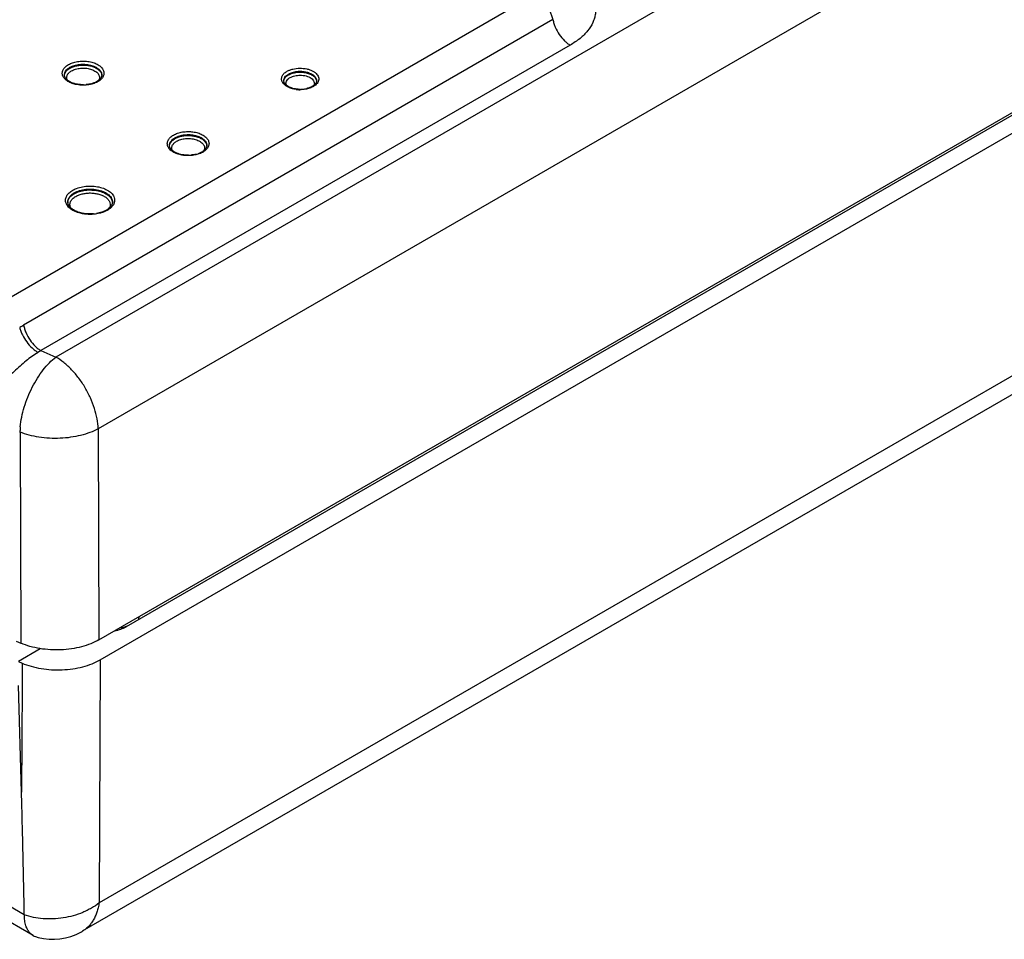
# Model space of a CAD drawing. Header units: inches. Extents: x 0 to 34, y 0 to 22.
# Tile 44 of 62: x 27.8 to 29.4, y 15.7 to 17.1. Entities that reach past the tile are written whole.
import ezdxf

# ---------------------------------------------------------------- set-up
doc = ezdxf.new("R2010")
doc.units = ezdxf.units.IN
doc.header["$LTSCALE"] = 1.87
doc.header["$MEASUREMENT"] = 0
doc.layers.get('0').update_dxf_attribs({"linetype": 'CONTINUOUS'})

msp = doc.modelspace()

# ---------------------------------------------------------------- linework, layer by layer
at = {"color": 7, "linetype": 'CONTINUOUS'}
for p, q in [((32.7472, 19.3933), (27.897, 16.5928)), ((32.8144, 19.2797), (27.9642, 16.4792)), ((27.9655, 16.1451), (32.8326, 18.9553)), ((27.9674, 16.1136), (32.8316, 18.9221)), ((32.7941, 18.929), (28.0085, 16.1658)), ((32.8122, 18.5269), (27.9658, 15.7286)), ((32.7902, 18.4847), (27.9391, 15.6838)), ((28.6566, 17.1672), (27.8126, 16.6798)), ((28.684, 17.1269), (27.8463, 16.6432)), ((28.7114, 17.0866), (27.8737, 16.6029)), ((27.9163, 17.0479), (27.9195, 17.0501)), ((27.911, 17.0379), (27.9109, 17.0392)), ((28.2581, 17.0288), (28.258, 17.0301)), ((28.0773, 16.9263), (28.0772, 16.9277)), ((28.0826, 16.9364), (28.0858, 16.9386)), ((27.9808, 16.8278), (27.9784, 16.8261)), ((27.8737, 16.6029), (27.897, 16.5928)), ((27.8395, 16.4744), (27.8405, 16.474)), ((27.8405, 16.474), (27.8405, 16.4677)), ((27.9642, 16.4792), (27.9655, 16.1451)), ((27.8405, 16.4677), (27.8419, 16.143)), ((27.8614, 15.6769), (26.7139, 16.3395)), ((27.8473, 15.7098), (26.7603, 16.3374)), ((28.0288, 16.1776), (28.0289, 16.1817)), ((27.8345, 16.143), (27.8419, 16.1398)), ((27.8725, 16.1311), (27.8382, 16.1107)), ((27.8419, 16.143), (27.8419, 16.1398)), ((27.8382, 16.1107), (27.8438, 16.1083)), ((27.8438, 16.1083), (27.8437, 16.0742)), ((27.9674, 16.1136), (27.9658, 15.7286)), ((27.8429, 15.9038), (27.8381, 16.0728)), ((27.8437, 16.0728), (27.8429, 15.9038)), ((27.8437, 16.0742), (27.8437, 16.0728)), ((27.8651, 15.6753), (27.8694, 15.674))]:
    msp.add_line(p, q, dxfattribs=at)
msp.add_lwpolyline([(27.8694, 15.674), (27.8779, 15.6721), (27.8865, 15.6712), (27.895, 15.671), (27.9037, 15.6717), (27.9124, 15.6733), (27.9209, 15.6756), (27.9294, 15.6789), (27.9378, 15.683), (27.9392, 15.6838)], dxfattribs=at)
for centre, radius, start, end in [((27.96, 17.0381), 0.00986, 2.6118, 6.6656), ((28.2771, 17.0196), 0.023, 119.9579, 123.5749), ((27.9404, 17.0768), 0.053, 270.6593, 274.9368), ((27.9425, 17.066), 0.042, 283.8364, 288.7556), ((27.949, 17.0513), 0.0259, 299.9674, 303.0724), ((27.9492, 17.0539), 0.029, 299.9514, 303.8429), ((28.2918, 17.0407), 0.0226, 299.9561, 303.5067), ((28.2918, 17.0435), 0.0259, 299.9506, 303.8857), ((28.2839, 17.0664), 0.0504, 262.7672, 269.4726), ((28.284, 17.064), 0.0473, 266.3909, 270.657), ((28.284, 17.0636), 0.047, 270.6601, 274.9416), ((28.2841, 17.0619), 0.0453, 274.9131, 279.283), ((28.2848, 17.058), 0.0412, 279.231, 283.8768), ((28.1263, 16.9265), 0.00986, 2.6118, 6.6656), ((28.1067, 16.9653), 0.053, 270.6593, 274.9368), ((28.1088, 16.9545), 0.042, 283.8364, 288.7556), ((28.1156, 16.9394), 0.0254, 299.9387, 304.1284), ((28.1155, 16.9424), 0.029, 299.9514, 303.8429), ((27.9257, 16.8382), 0.00959, 181.2812, 189.2893), ((27.9749, 16.8369), 0.0119, 2.0637, 5.3687), ((27.9517, 16.8801), 0.0608, 274.9008, 279.2672), ((27.9615, 16.8526), 0.0314, 299.9787, 302.5468), ((27.9617, 16.8551), 0.0345, 299.9629, 303.3525), ((27.9509, 16.4621), 0.2091, 120.0042, 122.0113), ((27.9071, 16.5376), 0.0733, 117.1477, 121.3472), ((27.9548, 16.4711), 0.1144, 176.9673, 178.5638), ((27.9652, 16.4705), 0.1248, 174.5566, 176.971), ((27.8709, 15.6935), 0.0192, 239.9742, 252.1615)]:
    msp.add_arc(centre, radius, start, end, dxfattribs=at)
for centre, major_axis, ratio, start_param, end_param in [((27.9767, 16.1843), (0.045, 0), 0.578091, -1.260695, -0.786007), ((27.9757, 16.2054), (0.075, 0), 0.577739, -1.26264, -1.086847)]:
    msp.add_ellipse(centre, major_axis=major_axis, ratio=ratio, start_param=start_param, end_param=end_param, dxfattribs=at)
for points, knots in [([(28.7259, 17.1889), (28.7304, 17.1853), (28.7383, 17.1777), (28.7458, 17.1664), (28.7495, 17.1571), (28.7512, 17.1502), (28.7518, 17.1432), (28.7514, 17.1361), (28.7498, 17.1291), (28.7463, 17.1198), (28.7391, 17.1085), (28.7268, 17.0964), (28.7168, 17.0897), (28.7114, 17.0866)], [0, 0, 0, 0, 0.135346, 0.258034, 0.315719, 0.371744, 0.426884, 0.481965, 0.53783, 0.595253, 0.717093, 0.851582, 1, 1, 1, 1]), ([(28.684, 17.1269), (28.6836, 17.1289), (28.6826, 17.1329), (28.6796, 17.141), (28.6743, 17.1505), (28.6676, 17.1587), (28.6614, 17.1641), (28.6582, 17.1662), (28.6566, 17.1672)], [0, 0, 0, 0, 0.122898, 0.251189, 0.513486, 0.768608, 0.888322, 1, 1, 1, 1]), ([(28.684, 17.1269), (28.6844, 17.1249), (28.6855, 17.1208), (28.6885, 17.1128), (28.6937, 17.1033), (28.7005, 17.095), (28.7066, 17.0897), (28.7098, 17.0875), (28.7114, 17.0866)], [0, 0, 0, 0, 0.122659, 0.251012, 0.513489, 0.768751, 0.888525, 1, 1, 1, 1]), ([(27.9305, 17.024), (27.9279, 17.0245), (27.923, 17.0258), (27.9164, 17.0288), (27.9114, 17.0327), (27.9086, 17.0367), (27.9075, 17.0401), (27.9073, 17.0426), (27.9077, 17.045), (27.9089, 17.0484), (27.9119, 17.0523), (27.9152, 17.0546), (27.9171, 17.0557)], [0, 0, 0, 0, 0.162233, 0.309907, 0.439384, 0.55129, 0.602724, 0.652748, 0.702965, 0.754937, 0.868586, 1, 1, 1, 1]), ([(27.9109, 17.0392), (27.9109, 17.0403), (27.9112, 17.0427), (27.913, 17.0461), (27.9158, 17.0491), (27.9182, 17.0507), (27.9195, 17.0515)], [0, 0, 0, 0, 0.21801, 0.450888, 0.710025, 1, 1, 1, 1]), ([(27.9171, 17.0557), (27.9191, 17.0569), (27.9238, 17.0589), (27.9315, 17.0608), (27.9397, 17.0615), (27.948, 17.061), (27.9558, 17.0593), (27.9626, 17.0566), (27.9681, 17.0529), (27.9708, 17.0498), (27.9718, 17.0481)], [0, 0, 0, 0, 0.121851, 0.255124, 0.394878, 0.535225, 0.670219, 0.794583, 0.904726, 1, 1, 1, 1]), ([(27.9195, 17.0515), (27.9217, 17.0527), (27.9267, 17.0548), (27.9348, 17.0564), (27.9433, 17.0566), (27.9517, 17.0554), (27.9591, 17.0529), (27.9642, 17.0497), (27.9672, 17.0467), (27.9688, 17.0443), (27.9697, 17.0418), (27.9699, 17.0401), (27.9699, 17.0392)], [0, 0, 0, 0, 0.128649, 0.270296, 0.417582, 0.562078, 0.695833, 0.813011, 0.864868, 0.912586, 0.957128, 1, 1, 1, 1]), ([(27.9195, 17.0501), (27.9212, 17.051), (27.9247, 17.0526), (27.9305, 17.0542), (27.9368, 17.0551), (27.9432, 17.0551), (27.9495, 17.0544), (27.9554, 17.0529), (27.9606, 17.0506), (27.9636, 17.0486), (27.9649, 17.0475)], [0, 0, 0, 0, 0.116708, 0.243469, 0.376857, 0.512797, 0.646918, 0.775015, 0.893521, 1, 1, 1, 1]), ([(27.922, 17.0459), (27.9241, 17.047), (27.9287, 17.0489), (27.9363, 17.0503), (27.9442, 17.0503), (27.9495, 17.0494), (27.952, 17.0487)], [0, 0, 0, 0, 0.229704, 0.483137, 0.74549, 1, 1, 1, 1]), ([(28.2631, 17.0451), (28.2645, 17.0459), (28.2675, 17.0473), (28.2743, 17.0494), (28.2834, 17.0505), (28.2926, 17.0496), (28.2994, 17.0477), (28.3039, 17.0457), (28.3077, 17.0433), (28.3106, 17.0405), (28.3126, 17.0374), (28.3136, 17.0341), (28.3133, 17.0307), (28.3119, 17.0274), (28.3095, 17.0244), (28.3075, 17.0227), (28.3063, 17.022)], [0, 0, 0, 0, 0.06657, 0.138319, 0.291074, 0.44455, 0.517118, 0.584764, 0.646477, 0.701928, 0.751741, 0.797725, 0.842751, 0.890002, 0.941964, 1, 1, 1, 1]), ([(27.9109, 17.0387), (27.911, 17.0396), (27.9113, 17.0412), (27.9124, 17.0436), (27.9141, 17.0459), (27.9156, 17.0472), (27.9163, 17.0479)], [0, 0, 0, 0, 0.227338, 0.465685, 0.721822, 1, 1, 1, 1]), ([(27.9226, 17.0271), (27.921, 17.0277), (27.9181, 17.0292), (27.9145, 17.0319), (27.9121, 17.0347), (27.9112, 17.0369), (27.911, 17.0379)], [0, 0, 0, 0, 0.314598, 0.587017, 0.812948, 1, 1, 1, 1]), ([(27.9153, 17.0313), (27.915, 17.032), (27.9146, 17.0332), (27.9143, 17.0352), (27.9146, 17.0372), (27.9155, 17.0399), (27.9179, 17.0431), (27.9205, 17.045), (27.922, 17.0459)], [0, 0, 0, 0, 0.11573, 0.227637, 0.339463, 0.454876, 0.707263, 1, 1, 1, 1]), ([(27.952, 17.0487), (27.9545, 17.0479), (27.958, 17.0465), (27.9619, 17.0438), (27.9641, 17.0416), (27.9656, 17.0391), (27.9664, 17.0365), (27.9664, 17.0339), (27.9659, 17.0322), (27.9655, 17.0314)], [0, 0, 0, 0, 0.310408, 0.447983, 0.572827, 0.686285, 0.791779, 0.894403, 1, 1, 1, 1]), ([(27.9699, 17.0392), (27.9699, 17.0384), (27.9696, 17.0367), (27.9682, 17.0342), (27.9661, 17.0318), (27.9642, 17.0303), (27.9632, 17.0297)], [0, 0, 0, 0, 0.197334, 0.422834, 0.688903, 1, 1, 1, 1]), ([(27.9649, 17.0475), (27.9662, 17.0464), (27.9679, 17.0445), (27.9693, 17.0415), (27.9697, 17.04), (27.9698, 17.0392)], [0, 0, 0, 0, 0.530874, 0.770925, 1, 1, 1, 1]), ([(27.9718, 17.0481), (27.9722, 17.0474), (27.9729, 17.0458), (27.9734, 17.0434), (27.9734, 17.0409), (27.9726, 17.0375), (27.9701, 17.0334), (27.9671, 17.0309), (27.9654, 17.0298)], [0, 0, 0, 0, 0.120399, 0.23566, 0.349191, 0.464692, 0.713223, 1, 1, 1, 1]), ([(28.2776, 17.0164), (28.2751, 17.0168), (28.2703, 17.0177), (28.2639, 17.0203), (28.2589, 17.0237), (28.2559, 17.0274), (28.2547, 17.0305), (28.2544, 17.0328), (28.2546, 17.0351), (28.2556, 17.0382), (28.2583, 17.0419), (28.2614, 17.0441), (28.2631, 17.0451)], [0, 0, 0, 0, 0.163275, 0.313133, 0.444936, 0.558178, 0.609635, 0.659198, 0.708543, 0.759383, 0.870552, 1, 1, 1, 1]), ([(28.258, 17.0301), (28.258, 17.0311), (28.2583, 17.0332), (28.2598, 17.0361), (28.2623, 17.0387), (28.2644, 17.0402), (28.2656, 17.0408)], [0, 0, 0, 0, 0.217806, 0.450614, 0.709765, 1, 1, 1, 1]), ([(28.258, 17.0296), (28.2581, 17.0304), (28.2585, 17.0322), (28.2598, 17.0346), (28.2618, 17.0368), (28.2635, 17.0381), (28.2644, 17.0387)], [0, 0, 0, 0, 0.221699, 0.45772, 0.715826, 1, 1, 1, 1]), ([(28.2621, 17.0231), (28.2617, 17.0241), (28.2612, 17.0264), (28.2622, 17.0299), (28.2646, 17.0329), (28.2668, 17.0345), (28.2681, 17.0352)], [0, 0, 0, 0, 0.224614, 0.451831, 0.706152, 1, 1, 1, 1]), ([(28.2656, 17.0408), (28.2675, 17.042), (28.2719, 17.0438), (28.279, 17.0452), (28.2866, 17.0454), (28.2939, 17.0443), (28.3004, 17.0421), (28.3049, 17.0393), (28.3076, 17.0366), (28.3089, 17.0345), (28.3098, 17.0323), (28.3099, 17.0308), (28.3099, 17.0301)], [0, 0, 0, 0, 0.129004, 0.270912, 0.418308, 0.562741, 0.696288, 0.813218, 0.86498, 0.912629, 0.95714, 1, 1, 1, 1]), ([(28.2656, 17.0395), (28.2675, 17.0406), (28.2718, 17.0423), (28.2787, 17.0438), (28.2861, 17.044), (28.2933, 17.0431), (28.2998, 17.041), (28.3043, 17.0384), (28.3071, 17.0358), (28.3085, 17.0338), (28.3095, 17.0317), (28.3098, 17.0302), (28.3099, 17.0294)], [0, 0, 0, 0, 0.12785, 0.26843, 0.414738, 0.558722, 0.692733, 0.811014, 0.863611, 0.912041, 0.957077, 1, 1, 1, 1]), ([(28.2681, 17.0352), (28.2703, 17.0365), (28.2755, 17.0384), (28.2809, 17.039), (28.2837, 17.039)], [0, 0, 0, 0, 0.474422, 1, 1, 1, 1]), ([(28.2837, 17.039), (28.2871, 17.039), (28.2919, 17.0385), (28.2978, 17.0364), (28.3014, 17.0344), (28.3042, 17.0319), (28.306, 17.029), (28.3066, 17.026), (28.3062, 17.024), (28.3058, 17.0231)], [0, 0, 0, 0, 0.315361, 0.460771, 0.592485, 0.708887, 0.811432, 0.905562, 1, 1, 1, 1]), ([(27.941, 17.0238), (27.9378, 17.0238), (27.9315, 17.0243), (27.9253, 17.0259), (27.9226, 17.0271)], [0, 0, 0, 0, 0.518467, 1, 1, 1, 1]), ([(27.9433, 17.0233), (27.9423, 17.0232), (27.938, 17.0231), (27.9337, 17.0235), (27.9305, 17.024)], [0, 0, 0, 0, 0.25193, 1, 1, 1, 1]), ([(27.954, 17.0249), (27.9532, 17.0247), (27.9497, 17.0238), (27.9461, 17.0234), (27.9433, 17.0233)], [0, 0, 0, 0, 0.244069, 1, 1, 1, 1]), ([(27.9525, 17.0252), (27.9519, 17.0251), (27.9494, 17.0245), (27.9469, 17.0242), (27.945, 17.024)], [0, 0, 0, 0, 0.24471, 1, 1, 1, 1]), ([(27.9637, 17.0288), (27.963, 17.0283), (27.9599, 17.0267), (27.9566, 17.0256), (27.954, 17.0249)], [0, 0, 0, 0, 0.236265, 1, 1, 1, 1]), ([(27.962, 17.0289), (27.9615, 17.0287), (27.9596, 17.0276), (27.9576, 17.0268), (27.956, 17.0263)], [0, 0, 0, 0, 0.236642, 1, 1, 1, 1]), ([(28.281, 17.0168), (28.2781, 17.017), (28.2738, 17.0176), (28.2686, 17.0193), (28.2652, 17.0209), (28.2625, 17.0227), (28.2603, 17.0247), (28.2588, 17.0267), (28.2583, 17.0281), (28.2581, 17.0288)], [0, 0, 0, 0, 0.319759, 0.468254, 0.60492, 0.727327, 0.833768, 0.92351, 1, 1, 1, 1]), ([(28.303, 17.0212), (28.3018, 17.0205), (28.2991, 17.0192), (28.2962, 17.0183), (28.2947, 17.0179)], [0, 0, 0, 0, 0.476274, 1, 1, 1, 1]), ([(28.3048, 17.021), (28.3041, 17.0206), (28.3011, 17.0191), (28.2979, 17.018), (28.2954, 17.0174)], [0, 0, 0, 0, 0.235521, 1, 1, 1, 1]), ([(28.3099, 17.0301), (28.3099, 17.0294), (28.3096, 17.028), (28.3085, 17.0259), (28.3067, 17.0238), (28.3051, 17.0225), (28.3042, 17.0219)], [0, 0, 0, 0, 0.194021, 0.418161, 0.68531, 1, 1, 1, 1]), ([(28.2954, 17.0174), (28.2944, 17.0171), (28.2905, 17.0163), (28.2865, 17.016), (28.2835, 17.016)], [0, 0, 0, 0, 0.244403, 1, 1, 1, 1]), ([(28.0968, 16.9125), (28.0942, 16.913), (28.0893, 16.9143), (28.0827, 16.9173), (28.0777, 16.9212), (28.0748, 16.9252), (28.0738, 16.9285), (28.0736, 16.931), (28.0739, 16.9335), (28.0752, 16.9368), (28.0782, 16.9407), (28.0815, 16.9431), (28.0833, 16.9442)], [0, 0, 0, 0, 0.162233, 0.309907, 0.439384, 0.55129, 0.602724, 0.652748, 0.702965, 0.754937, 0.868586, 1, 1, 1, 1]), ([(28.0833, 16.9442), (28.0854, 16.9454), (28.0901, 16.9474), (28.0978, 16.9493), (28.106, 16.95), (28.1142, 16.9495), (28.122, 16.9478), (28.1289, 16.9451), (28.1344, 16.9414), (28.1371, 16.9382), (28.1381, 16.9366)], [0, 0, 0, 0, 0.121851, 0.255124, 0.394878, 0.535225, 0.670219, 0.794583, 0.904726, 1, 1, 1, 1]), ([(28.0858, 16.9399), (28.088, 16.9412), (28.093, 16.9432), (28.1011, 16.9449), (28.1096, 16.9451), (28.1179, 16.9439), (28.1254, 16.9414), (28.1305, 16.9382), (28.1335, 16.9351), (28.1351, 16.9328), (28.136, 16.9303), (28.1362, 16.9285), (28.1362, 16.9277)], [0, 0, 0, 0, 0.128649, 0.270296, 0.417582, 0.562078, 0.695833, 0.813011, 0.864868, 0.912586, 0.957128, 1, 1, 1, 1]), ([(28.0858, 16.9386), (28.0874, 16.9395), (28.091, 16.9411), (28.0968, 16.9427), (28.1031, 16.9436), (28.1095, 16.9436), (28.1158, 16.9429), (28.1217, 16.9413), (28.1269, 16.9391), (28.1299, 16.9371), (28.1312, 16.936)], [0, 0, 0, 0, 0.116708, 0.243469, 0.376857, 0.512797, 0.646918, 0.775015, 0.893521, 1, 1, 1, 1]), ([(28.0772, 16.9277), (28.0772, 16.9288), (28.0775, 16.9312), (28.0793, 16.9345), (28.0821, 16.9375), (28.0845, 16.9392), (28.0858, 16.9399)], [0, 0, 0, 0, 0.21801, 0.450888, 0.710025, 1, 1, 1, 1]), ([(28.0772, 16.9272), (28.0773, 16.928), (28.0776, 16.9297), (28.0787, 16.9321), (28.0804, 16.9344), (28.0818, 16.9357), (28.0826, 16.9364)], [0, 0, 0, 0, 0.227338, 0.465685, 0.721822, 1, 1, 1, 1]), ([(28.0888, 16.9156), (28.0873, 16.9162), (28.0844, 16.9177), (28.0808, 16.9203), (28.0784, 16.9232), (28.0775, 16.9253), (28.0773, 16.9263)], [0, 0, 0, 0, 0.314598, 0.587017, 0.812948, 1, 1, 1, 1]), ([(28.0816, 16.9198), (28.0813, 16.9204), (28.0809, 16.9217), (28.0806, 16.9237), (28.0809, 16.9257), (28.0818, 16.9284), (28.0842, 16.9316), (28.0868, 16.9335), (28.0883, 16.9343)], [0, 0, 0, 0, 0.11573, 0.227637, 0.339463, 0.454876, 0.707263, 1, 1, 1, 1]), ([(28.0883, 16.9343), (28.0903, 16.9355), (28.095, 16.9374), (28.1026, 16.9388), (28.1105, 16.9388), (28.1158, 16.9379), (28.1183, 16.9371)], [0, 0, 0, 0, 0.229704, 0.483137, 0.74549, 1, 1, 1, 1]), ([(28.1183, 16.9371), (28.1208, 16.9364), (28.1243, 16.935), (28.1282, 16.9323), (28.1304, 16.93), (28.1319, 16.9276), (28.1327, 16.925), (28.1327, 16.9223), (28.1321, 16.9207), (28.1318, 16.9199)], [0, 0, 0, 0, 0.310408, 0.447983, 0.572827, 0.686285, 0.791779, 0.894403, 1, 1, 1, 1]), ([(28.1362, 16.9277), (28.1362, 16.9269), (28.1359, 16.9253), (28.1346, 16.9228), (28.1326, 16.9205), (28.1308, 16.9191), (28.1298, 16.9184)], [0, 0, 0, 0, 0.19891, 0.424995, 0.690451, 1, 1, 1, 1]), ([(28.1312, 16.936), (28.1325, 16.9349), (28.1342, 16.9329), (28.1356, 16.9299), (28.136, 16.9284), (28.1361, 16.9277)], [0, 0, 0, 0, 0.530874, 0.770925, 1, 1, 1, 1]), ([(28.1381, 16.9366), (28.1385, 16.9358), (28.1392, 16.9343), (28.1397, 16.9318), (28.1397, 16.9293), (28.1389, 16.926), (28.1364, 16.9219), (28.1334, 16.9194), (28.1317, 16.9183)], [0, 0, 0, 0, 0.120399, 0.23566, 0.349191, 0.464692, 0.713223, 1, 1, 1, 1]), ([(28.1073, 16.9123), (28.104, 16.9123), (28.0977, 16.9127), (28.0916, 16.9144), (28.0888, 16.9156)], [0, 0, 0, 0, 0.518467, 1, 1, 1, 1]), ([(28.1096, 16.9117), (28.1085, 16.9117), (28.1043, 16.9116), (28.1, 16.9119), (28.0968, 16.9125)], [0, 0, 0, 0, 0.25193, 1, 1, 1, 1]), ([(28.1203, 16.9134), (28.1195, 16.9131), (28.116, 16.9123), (28.1124, 16.9119), (28.1096, 16.9117)], [0, 0, 0, 0, 0.244069, 1, 1, 1, 1]), ([(28.1188, 16.9137), (28.1182, 16.9136), (28.1157, 16.913), (28.1132, 16.9127), (28.1113, 16.9125)], [0, 0, 0, 0, 0.24471, 1, 1, 1, 1]), ([(28.13, 16.9172), (28.1293, 16.9168), (28.1262, 16.9152), (28.1229, 16.914), (28.1203, 16.9134)], [0, 0, 0, 0, 0.236265, 1, 1, 1, 1]), ([(28.1283, 16.9174), (28.1278, 16.9171), (28.1259, 16.9161), (28.1239, 16.9153), (28.1223, 16.9147)], [0, 0, 0, 0, 0.236642, 1, 1, 1, 1]), ([(27.924, 16.8569), (27.9266, 16.8585), (27.9325, 16.861), (27.9422, 16.8632), (27.9526, 16.8638), (27.9628, 16.8628), (27.9723, 16.8603), (27.9792, 16.857), (27.9837, 16.8537), (27.9872, 16.8503), (27.989, 16.8473), (27.9897, 16.8451)], [0, 0, 0, 0, 0.124622, 0.261329, 0.404261, 0.546552, 0.681436, 0.803278, 0.858322, 0.909249, 1, 1, 1, 1]), ([(27.9334, 16.8212), (27.9308, 16.822), (27.926, 16.8238), (27.9198, 16.8277), (27.9153, 16.8323), (27.9131, 16.8367), (27.9125, 16.8403), (27.9126, 16.843), (27.9133, 16.8456), (27.9149, 16.8491), (27.9184, 16.8533), (27.9219, 16.8558), (27.924, 16.8569)], [0, 0, 0, 0, 0.158015, 0.299844, 0.424203, 0.533909, 0.585774, 0.637225, 0.689655, 0.744316, 0.863681, 1, 1, 1, 1]), ([(27.9161, 16.838), (27.916, 16.8394), (27.9165, 16.8422), (27.9186, 16.8462), (27.922, 16.8498), (27.9249, 16.8518), (27.9264, 16.8527)], [0, 0, 0, 0, 0.217985, 0.450882, 0.709983, 1, 1, 1, 1]), ([(27.9205, 16.8468), (27.9209, 16.8472), (27.9227, 16.8489), (27.9248, 16.8504), (27.9264, 16.8513)], [0, 0, 0, 0, 0.235894, 1, 1, 1, 1]), ([(27.9264, 16.8527), (27.9291, 16.8542), (27.935, 16.8567), (27.9447, 16.8586), (27.955, 16.8589), (27.965, 16.8575), (27.9739, 16.8545), (27.98, 16.8506), (27.9836, 16.847), (27.9855, 16.8441), (27.9866, 16.8411), (27.9868, 16.839), (27.9868, 16.838)], [0, 0, 0, 0, 0.128664, 0.270329, 0.41762, 0.562113, 0.695873, 0.813045, 0.864892, 0.912596, 0.957136, 1, 1, 1, 1]), ([(27.9264, 16.8513), (27.929, 16.8528), (27.9348, 16.8552), (27.9441, 16.8572), (27.9541, 16.8575), (27.9639, 16.8563), (27.9727, 16.8536), (27.9789, 16.85), (27.9827, 16.8466), (27.9848, 16.8439), (27.9862, 16.841), (27.9867, 16.839), (27.9867, 16.838)], [0, 0, 0, 0, 0.127295, 0.267282, 0.41313, 0.556951, 0.691213, 0.810083, 0.86303, 0.91176, 0.95702, 1, 1, 1, 1]), ([(27.9289, 16.8471), (27.9306, 16.8481), (27.9344, 16.8498), (27.9405, 16.8515), (27.9471, 16.8525), (27.954, 16.8526), (27.9607, 16.8518), (27.967, 16.8503), (27.9726, 16.848), (27.9759, 16.846), (27.9773, 16.8448)], [0, 0, 0, 0, 0.116217, 0.242274, 0.374963, 0.510358, 0.644279, 0.772693, 0.892105, 1, 1, 1, 1]), ([(27.9161, 16.8375), (27.9162, 16.8383), (27.9164, 16.84), (27.9176, 16.8433), (27.9193, 16.8455), (27.9205, 16.8468)], [0, 0, 0, 0, 0.233781, 0.475435, 1, 1, 1, 1]), ([(27.9569, 16.8195), (27.9544, 16.8193), (27.9495, 16.8192), (27.9423, 16.8198), (27.9354, 16.8212), (27.9293, 16.8234), (27.9241, 16.8262), (27.92, 16.8294), (27.9173, 16.8329), (27.9164, 16.8355), (27.9162, 16.8367)], [0, 0, 0, 0, 0.155829, 0.310481, 0.459338, 0.598102, 0.722983, 0.831486, 0.922611, 1, 1, 1, 1]), ([(27.921, 16.8287), (27.9206, 16.8295), (27.9199, 16.8311), (27.9195, 16.8336), (27.9197, 16.8362), (27.9208, 16.8396), (27.9237, 16.8436), (27.927, 16.846), (27.9289, 16.8471)], [0, 0, 0, 0, 0.11718, 0.229685, 0.341399, 0.456315, 0.707416, 1, 1, 1, 1]), ([(27.9773, 16.8448), (27.9786, 16.8438), (27.9809, 16.8415), (27.9831, 16.8373), (27.9835, 16.8329), (27.9826, 16.8301), (27.982, 16.8288)], [0, 0, 0, 0, 0.281388, 0.529962, 0.761818, 1, 1, 1, 1]), ([(27.9897, 16.8451), (27.9902, 16.8435), (27.9906, 16.84), (27.9891, 16.8348), (27.9857, 16.83), (27.9825, 16.8275), (27.9807, 16.8263)], [0, 0, 0, 0, 0.226287, 0.456755, 0.710998, 1, 1, 1, 1]), ([(27.9868, 16.838), (27.9868, 16.8372), (27.9865, 16.8354), (27.9854, 16.8327), (27.9834, 16.8301), (27.9818, 16.8286), (27.9808, 16.8278)], [0, 0, 0, 0, 0.209768, 0.440293, 0.701965, 1, 1, 1, 1]), ([(27.958, 16.8189), (27.9538, 16.8185), (27.9455, 16.8185), (27.9373, 16.82), (27.9334, 16.8212)], [0, 0, 0, 0, 0.508276, 1, 1, 1, 1]), ([(27.969, 16.821), (27.9681, 16.8208), (27.9645, 16.8198), (27.9608, 16.8192), (27.958, 16.8189)], [0, 0, 0, 0, 0.243674, 1, 1, 1, 1]), ([(27.9772, 16.8254), (27.9749, 16.8241), (27.9698, 16.8218), (27.9644, 16.8205), (27.9615, 16.8201)], [0, 0, 0, 0, 0.473611, 1, 1, 1, 1]), ([(27.9789, 16.8252), (27.9782, 16.8248), (27.975, 16.8231), (27.9716, 16.8218), (27.969, 16.821)], [0, 0, 0, 0, 0.237536, 1, 1, 1, 1]), ([(27.84, 16.6394), (27.8405, 16.6375), (27.8418, 16.6335), (27.8451, 16.6258), (27.8508, 16.6166), (27.8578, 16.6086), (27.8641, 16.6033), (27.8674, 16.6012), (27.869, 16.6002)], [0, 0, 0, 0, 0.120434, 0.247331, 0.50914, 0.76608, 0.887169, 1, 1, 1, 1]), ([(27.8463, 16.6432), (27.8467, 16.6412), (27.8477, 16.6371), (27.8507, 16.6291), (27.8559, 16.6196), (27.8628, 16.6113), (27.8689, 16.606), (27.8721, 16.6038), (27.8737, 16.6029)], [0, 0, 0, 0, 0.12266, 0.251014, 0.513493, 0.768754, 0.888527, 1, 1, 1, 1]), ([(27.869, 16.6002), (27.8624, 16.5962), (27.8493, 16.5866), (27.8342, 16.5727), (27.822, 16.5611), (27.8127, 16.5525), (27.8034, 16.5446), (27.7969, 16.5398), (27.7936, 16.5377)], [0, 0, 0, 0, 0.237608, 0.494519, 0.62551, 0.754962, 0.880455, 1, 1, 1, 1]), ([(27.841, 16.4824), (27.8415, 16.4875), (27.8431, 16.498), (27.8471, 16.5138), (27.8527, 16.5296), (27.8596, 16.5449), (27.8677, 16.5593), (27.8768, 16.5724), (27.8864, 16.5836), (27.8935, 16.5901), (27.897, 16.5928)], [0, 0, 0, 0, 0.122072, 0.251112, 0.384118, 0.518001, 0.649444, 0.775364, 0.893063, 1, 1, 1, 1]), ([(27.9642, 16.4792), (27.964, 16.4845), (27.9628, 16.4954), (27.9586, 16.5118), (27.9523, 16.5283), (27.944, 16.5443), (27.934, 16.5593), (27.9226, 16.5727), (27.9104, 16.584), (27.9015, 16.5903), (27.897, 16.5928)], [0, 0, 0, 0, 0.115399, 0.239445, 0.369313, 0.502128, 0.634648, 0.763653, 0.88634, 1, 1, 1, 1]), ([(27.9642, 16.4792), (27.96, 16.477), (27.951, 16.4729), (27.9363, 16.4685), (27.9205, 16.4654), (27.904, 16.4639), (27.8872, 16.464), (27.8707, 16.4657), (27.8551, 16.4689), (27.8452, 16.4721), (27.8405, 16.474)], [0, 0, 0, 0, 0.111703, 0.232446, 0.359791, 0.491225, 0.623845, 0.754685, 0.881018, 1, 1, 1, 1]), ([(27.9655, 16.1451), (27.9614, 16.1427), (27.9524, 16.1384), (27.9377, 16.1337), (27.9219, 16.1305), (27.9054, 16.1289), (27.8886, 16.1291), (27.8721, 16.1309), (27.8565, 16.1344), (27.8466, 16.1378), (27.8419, 16.1398)], [0, 0, 0, 0, 0.112567, 0.233403, 0.360531, 0.491513, 0.623652, 0.754175, 0.880416, 1, 1, 1, 1]), ([(27.8438, 16.1083), (27.8485, 16.1063), (27.8584, 16.1028), (27.8741, 16.0994), (27.8905, 16.0975), (27.9073, 16.0974), (27.9238, 16.0989), (27.9397, 16.1021), (27.9543, 16.1069), (27.9633, 16.1112), (27.9674, 16.1136)], [0, 0, 0, 0, 0.119507, 0.245844, 0.376356, 0.508487, 0.639463, 0.76658, 0.887504, 1, 1, 1, 1]), ([(27.8473, 15.7098), (27.847, 15.726), (27.8464, 15.7582), (27.8454, 15.8067), (27.8442, 15.8552), (27.8433, 15.8876), (27.8429, 15.9038)], [0, 0, 0, 0, 0.249471, 0.499237, 0.74941, 1, 1, 1, 1]), ([(27.9658, 15.7286), (27.962, 15.7255), (27.9557, 15.7214), (27.9468, 15.7167), (27.9373, 15.7124), (27.9248, 15.708), (27.909, 15.7046), (27.893, 15.703), (27.8771, 15.7032), (27.8618, 15.7054), (27.852, 15.7082), (27.8473, 15.7099)], [0, 0, 0, 0, 0.118483, 0.1796, 0.241911, 0.369219, 0.498638, 0.628275, 0.756187, 0.880776, 1, 1, 1, 1]), ([(27.9658, 15.7286), (27.9653, 15.7261), (27.9643, 15.7212), (27.9623, 15.7141), (27.9598, 15.7075), (27.9567, 15.7015), (27.953, 15.696), (27.9489, 15.6912), (27.9443, 15.6871), (27.9409, 15.6848), (27.9391, 15.6838)], [0, 0, 0, 0, 0.142286, 0.278526, 0.40914, 0.534963, 0.65656, 0.774247, 0.888441, 1, 1, 1, 1]), ([(27.8569, 15.6804), (27.8553, 15.682), (27.8525, 15.6858), (27.8501, 15.6914), (27.8487, 15.6965), (27.8476, 15.7022), (27.8474, 15.7067), (27.8474, 15.7098)], [0, 0, 0, 0, 0.210987, 0.446228, 0.57476, 0.709872, 1, 1, 1, 1]), ([(27.8614, 15.6769), (27.861, 15.6771), (27.8594, 15.6781), (27.8579, 15.6794), (27.8569, 15.6804)], [0, 0, 0, 0, 0.245168, 1, 1, 1, 1])]:
    msp.add_open_spline(points, degree=3, knots=knots, dxfattribs=at)

doc.saveas('drawing.dxf')
